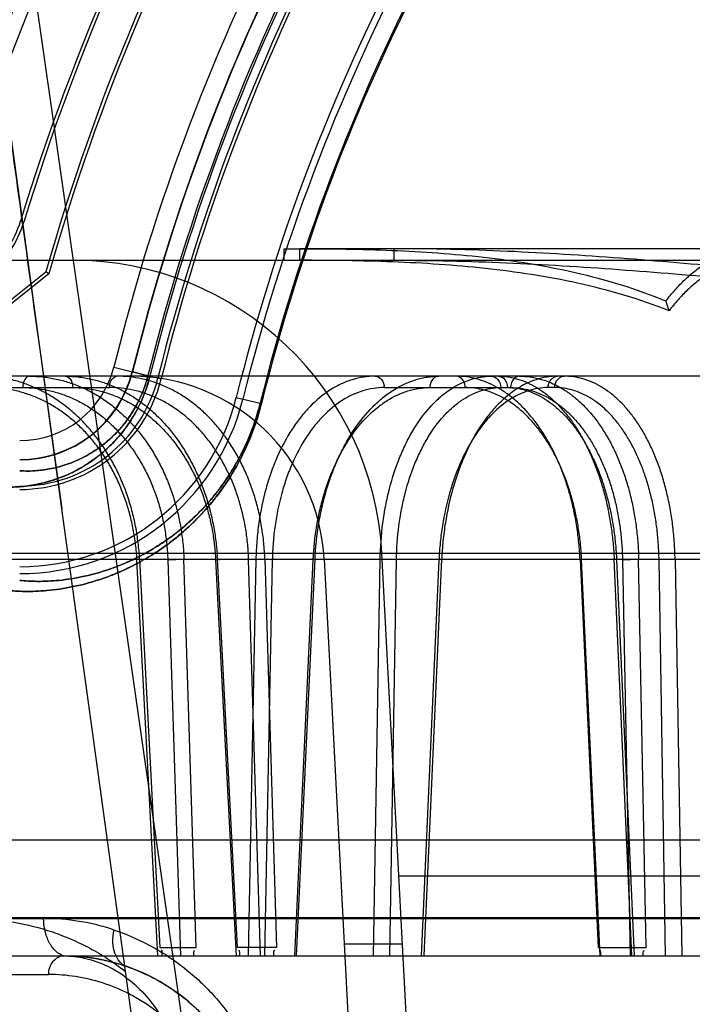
# Model space of a CAD drawing. Header units: millimetres. Extents: x 0 to 297, y 0 to 210.
# Tile 177 of 256: x 56.4066 to 56.4936, y 158.7252 to 158.8526. Entities that reach past the tile are written whole.
import ezdxf

# ---------------------------------------------------------------- set-up
doc = ezdxf.new("R2010")
doc.units = ezdxf.units.MM
doc.header["$LTSCALE"] = 16.335
doc.layers.get('0').update_dxf_attribs({"linetype": 'CONTINUOUS'})
for name, color, linetype in [('AXES_REF', 7, 'CONTINUOUS'), ('INTFCLR_1', 7, 'CONTINUOUS'), ('INTFCLR_144815', 7, 'CONTINUOUS'), ('INTFCLR_72935', 7, 'CONTINUOUS')]:
    doc.layers.add(name, color=color, linetype=linetype)

msp = doc.modelspace()

# ---------------------------------------------------------------- linework, layer by layer
at = {"color": 7, "linetype": 'Continuous'}
for radius in [4.8479140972, 4.8475, 4.8164570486]:
    msp.add_circle((57.445730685, 154.9564782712), radius, dxfattribs=at)
msp.add_arc((57.445730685, 154.9564782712), 4.8, 278.2771290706, 261.7228709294, dxfattribs=at)
at = {"layer": 'AXES_REF', "color": 9, "linetype": 'Continuous'}
msp.add_circle((57.445730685, 154.9564782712), 4.4222561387, dxfattribs=at)
at = {"layer": 'INTFCLR_1', "color": 9, "linetype": 'Continuous'}
for p, q in [((56.4071342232, 158.8264149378), (56.40671581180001, 158.8265425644)), ((56.418778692, 158.8076626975), (56.4234560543, 158.8065024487)), ((56.4244839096, 158.8062474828), (56.4249084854, 158.8061421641)), ((56.4346143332, 158.8037345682), (56.4378613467, 158.8029291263))]:
    msp.add_line(p, q, dxfattribs=at)
at = {"layer": 'INTFCLR_1', "color": 6, "linetype": 'Continuous'}
for centre, radius, start, end in [((56.68559089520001, 158.7414782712), 0.3024416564, 129.3396668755, 163.0369045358), ((56.68559089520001, 158.7414782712), 0.3015600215, 129.3995061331, 163.0369045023), ((56.68559089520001, 158.7414782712), 0.2915600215, 135.1915361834, 163.0369046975), ((56.68559089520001, 158.7414782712), 0.2911225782, 135.258904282, 163.0369045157), ((56.68559089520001, 158.7414782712), 0.2996810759, 137.2913519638, 169.1014109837), ((56.68559089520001, 158.7414782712), 0.2690202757, 138.8345507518, 166.0686236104), ((56.68559089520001, 158.7414782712), 0.2685828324, 138.8345507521, 166.0686233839), ((56.68559089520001, 158.7414782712), 0.2585828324, 138.8345507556, 166.0686238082), ((56.68559089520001, 158.7414782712), 0.2577011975, 138.8345507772, 166.0686236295), ((56.3939163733, 158.8304467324), 0.0133816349, 308.2901664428, 343.0369006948), ((56.3939163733, 158.8304467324), 0.0138190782, 308.2901633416, 343.0369046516), ((56.4066043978, 158.8106826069), 0.0184213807, 269.9999998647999, 346.0686237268), ((56.4066043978, 158.8106826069), 0.018858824, 269.9999994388, 346.06862695), ((56.4066043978, 158.8106826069), 0.028858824, 269.9999996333, 346.0686219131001), ((56.4066043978, 158.8106826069), 0.0297404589, 270.0000000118, 346.0686235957)]:
    msp.add_arc(centre, radius, start, end, dxfattribs=at)
at = {"layer": 'INTFCLR_1', "color": 9, "linetype": 'Continuous'}
for centre, radius, start, end in [((56.68559089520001, 158.7414782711), 0.302178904, 136.3898582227, 175.7650415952), ((56.68559089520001, 158.7414782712), 0.2748983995, 138.8345507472, 166.0686236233), ((56.68559089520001, 158.7414782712), 0.2723987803, 138.8345507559, 166.068623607), ((56.68559089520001, 158.7414782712), 0.2703464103, 138.8345507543, 166.0686236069), ((56.68559089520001, 158.7414782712), 0.2700792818, 138.834550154, 166.0686229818), ((56.68559089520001, 158.7414782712), 0.2554052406, 138.8345507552, 166.0686236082), ((56.68559089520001, 158.7414782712), 0.2552374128, 138.8345501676, 166.0686229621), ((56.4066043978, 158.8106826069), 0.0125432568, 270.0000000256, 346.068623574), ((56.4066043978, 158.8106826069), 0.0150428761, 269.9999999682, 346.0686236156)]:
    msp.add_arc(centre, radius, start, end, dxfattribs=at)
for points, knots in [([(56.4234560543, 158.8065024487), (56.4233364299, 158.8060202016), (56.423063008, 158.8050769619), (56.422554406, 158.8037251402), (56.421800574, 158.8020998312), (56.4205760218, 158.8000445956), (56.4189445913, 158.7980661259), (56.4172726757, 158.7965210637), (56.4155187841, 158.7951842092), (56.41269935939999, 158.7935457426), (56.40940962, 158.7924866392), (56.4063537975, 158.7921251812), (56.40495159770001, 158.7921184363), (56.4042790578, 158.7921521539)], [0, 0, 0, 0, 0.0575012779, 0.1135163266, 0.166991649, 0.2646772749, 0.3895690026, 0.4621734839, 0.5277539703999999, 0.6444450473, 0.8381308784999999, 0.9220700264, 1, 1, 1, 1]), ([(56.4231967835, 158.8065667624), (56.42309328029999, 158.806149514), (56.42274523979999, 158.8049500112), (56.4219771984, 158.8031182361), (56.4207003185, 158.8009830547), (56.4192851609, 158.7992750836), (56.4178352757, 158.7979437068), (56.4163155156, 158.7967938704), (56.4144643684, 158.7957297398), (56.4122950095, 158.7948893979), (56.410273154, 158.7944067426), (56.4083916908, 158.7941963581), (56.40718354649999, 158.7941994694), (56.4066043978, 158.7942328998)], [0, 0, 0, 0, 0.0575673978, 0.16708977, 0.2648739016, 0.3898410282, 0.4624776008, 0.5280767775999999, 0.6447336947, 0.747042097, 0.8385964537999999, 0.9223167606, 1, 1, 1, 1]), ([(56.4378613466, 158.8029291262), (56.43761359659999, 158.8019303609), (56.4370379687, 158.8000066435), (56.4359415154, 158.797289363), (56.4346929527, 158.7948398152), (56.4333491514, 158.7926650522), (56.4319674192, 158.7907670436), (56.43018567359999, 158.7886467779), (56.4283586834, 158.786841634), (56.4265172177, 158.7853130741), (56.4248156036, 158.7840456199), (56.4227522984, 158.7827305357), (56.4203423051, 158.7814838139), (56.417464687, 158.78028178), (56.4142025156, 158.7793129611), (56.4106819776, 158.7787409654), (56.4077241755, 158.7785917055), (56.40594041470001, 158.7786762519), (56.4051408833, 158.7787542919)], [0, 0, 0, 0, 0.06983020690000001, 0.1360165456, 0.1985856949, 0.2561722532, 0.3093207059, 0.3577512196, 0.4440024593, 0.4831205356, 0.5200948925, 0.5879287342, 0.6488908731, 0.7039975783, 0.7993757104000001, 0.8790225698, 0.9454860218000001, 1, 1, 1, 1]), ([(56.4376984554, 158.8029695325), (56.4374630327, 158.8020204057), (56.43691583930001, 158.8001923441), (56.4358732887, 158.7976104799), (56.43468591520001, 158.7952833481), (56.43340783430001, 158.7932175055), (56.43209370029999, 158.7914149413), (56.4303991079, 158.7894018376), (56.4286616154, 158.7876885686), (56.4269104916, 158.7862384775), (56.4252923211, 158.7850365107), (56.42333081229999, 158.7837902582), (56.42103965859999, 158.7826100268), (56.41830505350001, 158.7814737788), (56.4152054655, 158.7805607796), (56.41186225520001, 158.7800271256), (56.4090547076, 158.7798942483), (56.4073627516, 158.7799828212), (56.4066043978, 158.7800595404)], [0, 0, 0, 0, 0.0698671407, 0.1360883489, 0.1986819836, 0.2562926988, 0.3094735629, 0.3579124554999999, 0.4441892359, 0.4833221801, 0.5202930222, 0.5881501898, 0.6490914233, 0.7042036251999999, 0.7995434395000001, 0.8791525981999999, 0.9455413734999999, 1, 1, 1, 1])]:
    msp.add_open_spline(points, degree=3, knots=knots, dxfattribs=at)
at = {"layer": 'INTFCLR_144815', "color": 9, "linetype": 'Continuous'}
for p, q in [((56.37000897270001, 159.1257148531), (56.4606813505, 158.4917480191)), ((56.4428339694, 158.8214782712), (56.4428339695, 158.8229782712)), ((56.68559089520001, 158.8229782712), (56.44283397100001, 158.8229782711)), ((56.4550186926, 158.8214782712), (56.4550186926, 158.8229782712)), ((56.3455002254, 158.8214782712), (56.50440844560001, 158.8214782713)), ((56.9541921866, 158.8064782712), (56.3638389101, 158.8064782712)), ((56.3890012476, 158.8050044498), (56.418224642, 158.8050044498)), ((56.4537471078, 158.8050044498), (56.4700941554, 158.8050044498)), ((56.475813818, 158.8050044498), (56.4749417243, 158.8050044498)), ((56.457961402, 158.4564885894), (56.4120347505, 158.7892996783)), ((56.3085956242, 158.7835717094), (57.0161184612, 158.7835717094)), ((56.3417810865, 158.78278667), (56.9726338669, 158.7827866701)), ((56.42445845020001, 158.731478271), (56.4217691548, 158.7827343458)), ((56.4221126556, 158.7827866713), (56.4247452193, 158.7325690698)), ((56.4257598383, 158.7827343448), (56.4273973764, 158.7314782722)), ((56.4294464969, 158.7325690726), (56.4278397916, 158.7827866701)), ((56.4319427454, 158.7827343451), (56.434583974, 158.7314782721)), ((56.434762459, 158.7325690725), (56.4321771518, 158.7827866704)), ((56.4371549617, 158.7827866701), (56.4361556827, 158.7314782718)), ((56.4377305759, 158.7314782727), (56.4362154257, 158.7827343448)), ((56.4392763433, 158.7827343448), (56.4371549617, 158.7827866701)), ((56.4392763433, 158.7827343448), (56.4382753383, 158.7314782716)), ((56.4383089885, 158.7827866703), (56.4397959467, 158.7325690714)), ((56.4421675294, 158.7314782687), (56.444560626, 158.7827343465)), ((56.44240143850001, 158.731478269), (56.4447997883, 158.782786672)), ((56.44479978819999, 158.7827866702), (56.4442489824, 158.7827786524)), ((56.4523678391, 158.7314782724), (56.4532270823, 158.7827866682)), ((56.4553361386, 158.7827343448), (56.4532270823, 158.7827866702)), ((56.45447490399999, 158.7314782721), (56.4553361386, 158.7827343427)), ((56.4608288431, 158.7827343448), (56.458519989, 158.7314782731)), ((56.4611771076, 158.7827866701), (56.4588629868, 158.7314782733)), ((56.4605572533, 158.7827863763), (56.4611771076, 158.7827866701)), ((56.4790771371, 158.7827866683), (56.481404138, 158.7325690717)), ((56.4816606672, 158.731478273), (56.4792824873, 158.7827343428)), ((56.4857785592, 158.7314782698), (56.48348333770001, 158.7827866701)), ((56.483798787, 158.7827343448), (56.4860947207, 158.7314782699)), ((56.4845588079, 158.7827343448), (56.4855463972, 158.7314782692)), ((56.48761997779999, 158.7325690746), (56.486649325, 158.7827866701)), ((56.4901398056, 158.731478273), (56.4892914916, 158.7827343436)), ((56.4913676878, 158.7827866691), (56.49221999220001, 158.7314782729)), ((56.4556363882, 158.7418272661), (56.9155454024, 158.7418272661)), ((56.24914963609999, 158.7363037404), (56.509281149, 158.7363037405)), ((56.2641484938, 158.7364346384), (56.5153321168, 158.7364346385)), ((56.2691483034, 158.7314782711), (57.07816733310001, 158.7314782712)), ((56.3077380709, 158.7290655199), (56.410341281, 158.72906552))]:
    msp.add_line(p, q, dxfattribs=at)
at = {"layer": 'INTFCLR_144815', "color": 7, "linetype": 'Continuous'}
msp.add_line((56.4120347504, 158.7892996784), (56.3891726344, 158.957424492), dxfattribs=at)
at = {"layer": 'INTFCLR_144815', "color": 6, "linetype": 'Continuous'}
for p, q in [((56.4407562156, 158.8229782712), (56.4407562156, 158.8214782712)), ((56.4407562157, 158.8229782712), (56.44283397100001, 158.8229782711)), ((56.4905908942, 158.8149575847), (56.4901804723, 158.8162130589)), ((56.4705908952, 158.4564782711), (56.4534486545, 158.7835717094)), ((56.42237360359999, 158.7827797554), (56.4217691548, 158.7827343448)), ((56.4257598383, 158.7827343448), (56.4278397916, 158.7827866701)), ((56.4319427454, 158.7827343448), (56.4324780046, 158.7827829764)), ((56.4383089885, 158.7827866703), (56.4362154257, 158.7827343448)), ((56.44597950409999, 158.7827866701), (56.4630909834, 158.4562801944)), ((56.479077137, 158.7827866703), (56.47959081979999, 158.7827760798)), ((56.4840707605, 158.7827835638), (56.48348333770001, 158.7827866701)), ((56.4845588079, 158.7827343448), (56.486649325, 158.7827866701)), ((56.49136768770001, 158.7827866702), (56.4892914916, 158.7827343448)), ((56.4033217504, 158.7464782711), (56.9313292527, 158.7464782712)), ((56.4247451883, 158.7325690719), (56.4294464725, 158.7325690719)), ((56.4397959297, 158.7325690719), (56.434762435, 158.7325690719)), ((56.4560991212, 158.7329977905), (56.44858882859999, 158.7329977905)), ((56.4814041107, 158.7325690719), (56.48761995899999, 158.7325690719))]:
    msp.add_line(p, q, dxfattribs=at)
for centre, radius, start, end in [((56.41350347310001, 158.7814782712), 0.04, 3.000000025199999, 90.0000000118), ((56.4210137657, 158.7814782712), 0.025, 3.0000000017, 89.99999998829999)]:
    msp.add_arc(centre, radius, start, end, dxfattribs=at)
at = {"layer": 'INTFCLR_144815', "color": 9, "linetype": 'Continuous'}
for centre, radius, start, end in [((56.40969524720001, 158.7078269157), 0.0284944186, 71.35193858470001, 89.9948562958), ((56.4122780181, 158.7064782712), 0.025, 3.9999999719, 89.9999999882)]:
    msp.add_arc(centre, radius, start, end, dxfattribs=at)
at = {"layer": 'INTFCLR_144815', "color": 7, "linetype": 'Continuous'}
for points, knots in [([(56.37000897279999, 159.1257148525), (56.3696145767, 159.125722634), (56.3696568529, 159.1244037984), (56.3695482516, 159.1233782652), (56.3695766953, 159.1220114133), (56.3696154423, 159.1206181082), (56.369687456, 159.1191448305), (56.36978102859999, 159.1175609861), (56.3698975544, 159.1158549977), (56.3700201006, 159.1142394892), (56.3701399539, 159.1127574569), (56.3702479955, 159.1114767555), (56.3703698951, 159.1100842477), (56.370507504, 159.1085642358), (56.3706619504, 159.106911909), (56.3708354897, 159.1051074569), (56.37103275, 159.1031094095), (56.3712563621, 159.1009016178), (56.371505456, 159.0984991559), (56.371783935, 159.0958695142), (56.372107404, 159.0928764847), (56.3724659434, 159.0896244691), (56.37286508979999, 159.0860679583), (56.373312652, 159.0821444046), (56.37383367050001, 159.0776501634), (56.3744216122, 159.0726570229), (56.3750912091, 159.0670512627), (56.375850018, 159.0607852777), (56.3767277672, 159.0536322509), (56.37772508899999, 159.0456053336), (56.3788641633, 159.0365440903), (56.3801566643, 159.0263738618), (56.3815858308, 159.0152417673), (56.3831503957, 159.0031652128), (56.3848233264, 158.9903568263), (56.3866176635, 158.9767188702), (56.3885064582, 158.9624564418), (56.3904847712, 158.9476051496), (56.3925403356, 158.9322540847), (56.3946884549, 158.9162868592), (56.3969432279, 158.8995988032), (56.39928926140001, 158.882304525), (56.4016951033, 158.8646342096), (56.4041512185, 158.8466545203), (56.4066787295, 158.8282090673), (56.4093152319, 158.8090242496), (56.4111129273, 158.7959797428), (56.4120347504, 158.7892996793)], [0, 0, 0, 0, 0.0034886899, 0.0071800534, 0.0109842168, 0.015031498, 0.0196690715, 0.0239789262, 0.0290766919, 0.0347873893, 0.0383085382, 0.04222623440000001, 0.0461540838, 0.05067084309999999, 0.05572407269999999, 0.06083082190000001, 0.0667029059, 0.0734805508, 0.0804562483, 0.0880639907, 0.0968669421, 0.1070805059, 0.1169988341, 0.1285179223, 0.1420051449, 0.1570117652, 0.1729819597, 0.1919344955, 0.2128325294, 0.2367173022, 0.263469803, 0.2936002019, 0.327385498, 0.3627292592, 0.4012969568, 0.4416240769, 0.4843818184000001, 0.5285341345, 0.5741280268, 0.6213572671, 0.6710193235, 0.7230570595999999, 0.7757074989, 0.8287361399, 0.883544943, 0.9403621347, 1, 1, 1, 1]), ([(56.4122780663, 158.7314782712), (56.4138729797, 158.7314782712), (56.4162930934, 158.7312455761), (56.4190432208, 158.7305700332), (56.420617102, 158.7300576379), (56.4222005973, 158.7294524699), (56.42416264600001, 158.7285252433), (56.426452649, 158.7271297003), (56.4283223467, 158.7257011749), (56.4300864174, 158.7240499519), (56.4311635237, 158.7230193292), (56.4317692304, 158.7222759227)], [0, 0, 0, 0, 0.2151948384, 0.325426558, 0.3816421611, 0.4384201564, 0.5540782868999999, 0.6738510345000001, 0.7997002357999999, 0.8706165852, 1, 1, 1, 1])]:
    msp.add_open_spline(points, degree=3, knots=knots, dxfattribs=at)
at = {"layer": 'INTFCLR_144815', "color": 6, "linetype": 'Continuous'}
for points, knots in [([(56.4428339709, 158.8229782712), (56.4468036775, 158.8229734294), (56.4547501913, 158.8228697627), (56.4666626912, 158.822046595), (56.4786106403, 158.8201481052), (56.4863683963, 158.8177850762), (56.4901804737, 158.8162130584)], [0, 0, 0, 0, 0.2476832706, 0.4951751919, 0.7442422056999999, 1, 1, 1, 1]), ([(56.5134077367, 158.8190931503), (56.5085610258, 158.8195708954), (56.49886200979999, 158.8205294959), (56.4842912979, 158.8217998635), (56.4696743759, 158.8227265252), (56.45990860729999, 158.8229781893), (56.4550186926, 158.8229782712)], [0, 0, 0, 0, 0.2495910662, 0.4994364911, 0.7495091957, 1, 1, 1, 1]), ([(56.4901804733, 158.8162130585), (56.4905633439, 158.816713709), (56.4913428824, 158.8176637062), (56.4925898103, 158.8189590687), (56.4938777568, 158.8200827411), (56.4952014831, 158.821031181), (56.49655622, 158.8217992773), (56.497492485, 158.822194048), (56.4979617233, 158.822358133)], [0, 0, 0, 0, 0.1881234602, 0.3664007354, 0.5360715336, 0.6975879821, 0.8516252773, 1, 1, 1, 1]), ([(56.49059089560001, 158.8149575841), (56.48673638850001, 158.8164746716), (56.4789013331, 158.8187542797), (56.4668582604, 158.8205802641), (56.4548472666, 158.8213735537), (56.4468357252, 158.8214736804), (56.4428339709, 158.8214782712)], [0, 0, 0, 0, 0.2551578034, 0.5043551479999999, 0.7521427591, 1, 1, 1, 1]), ([(56.4550186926, 158.8214782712), (56.45986945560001, 158.8214780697), (56.46956534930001, 158.8212351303), (56.48409073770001, 158.8203415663), (56.4985951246, 158.8191170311), (56.5082583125, 158.8181936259), (56.5130908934, 158.8177335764)], [0, 0, 0, 0, 0.2498861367, 0.499769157, 0.7498206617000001, 1, 1, 1, 1]), ([(56.49809089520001, 158.8208805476), (56.497638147, 158.820722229), (56.496735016, 158.8203413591), (56.4954285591, 158.8196003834), (56.4941525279, 158.8186857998), (56.492911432, 158.8176026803), (56.4917103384, 158.8163546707), (56.4909595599, 158.8154396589), (56.49059089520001, 158.8149575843)], [0, 0, 0, 0, 0.1485290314, 0.3026555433, 0.4642103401, 0.6338679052, 0.8120636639, 1, 1, 1, 1]), ([(56.4221126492, 158.7827866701), (56.42207595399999, 158.7834945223), (56.4219535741, 158.7849113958), (56.4216228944, 158.7870191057), (56.4211449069, 158.7890961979), (56.4205257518, 158.7911119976), (56.4197746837, 158.793044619), (56.4189002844, 158.7948816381), (56.4179048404, 158.7966215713), (56.4167941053, 158.79825352), (56.415579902, 158.799760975), (56.4142744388, 158.8011321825), (56.4128853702, 158.8023616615), (56.4114171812, 158.803445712), (56.4098827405, 158.8043741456), (56.4082973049, 158.8051388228), (56.4066793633, 158.8057341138), (56.4050353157, 158.8061609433), (56.4033656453, 158.8064200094), (56.40224050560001, 158.8064782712), (56.4016758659, 158.8064782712)], [0, 0, 0, 0, 0.0617823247, 0.1238447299, 0.1858195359, 0.247403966, 0.3074912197, 0.3663888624, 0.4245774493, 0.4820469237, 0.5382776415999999, 0.5931090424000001, 0.6468783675, 0.699766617, 0.7519718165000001, 0.8029757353, 0.8529596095, 0.9020028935, 0.950783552, 1, 1, 1, 1]), ([(56.4078866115, 158.8064782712), (56.4084594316, 158.8064782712), (56.4096122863, 158.8064175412), (56.4113312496, 158.8061431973), (56.4130314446, 158.8056845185), (56.4146870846, 158.805047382), (56.4162801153, 158.8042417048), (56.41780119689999, 158.8032768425), (56.4192472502, 158.8021567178), (56.42061032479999, 158.8008874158), (56.4218758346, 158.799483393), (56.4230352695, 158.7979569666), (56.4240830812, 158.7963185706), (56.4250155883, 158.7945746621), (56.425823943, 158.7927416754), (56.4265012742, 158.7908386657), (56.4270433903, 158.7888863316), (56.4274513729, 158.7868919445), (56.42772580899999, 158.7848558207), (56.4278171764, 158.7834807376), (56.4278397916, 158.7827866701)], [0, 0, 0, 0, 0.0502737, 0.1011002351, 0.1525041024, 0.2045410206, 0.2565222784, 0.3089261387, 0.3623936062, 0.4168290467, 0.4721774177, 0.5280823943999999, 0.5848720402, 0.6426851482, 0.7014740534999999, 0.7605299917, 0.8198131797, 0.8791592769, 0.9390526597, 1, 1, 1, 1]), ([(56.4125188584, 158.8064782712), (56.4130705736, 158.8064782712), (56.4141826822, 158.8064172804), (56.4158422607, 158.8061425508), (56.4174871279, 158.8056834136), (56.4190922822, 158.8050457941), (56.4206403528, 158.8042398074), (56.4221223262, 158.8032747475), (56.423535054, 158.8021545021), (56.4248707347, 158.8008851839), (56.4261151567, 158.7994812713), (56.42726008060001, 158.7979551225), (56.4282998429, 158.7963170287), (56.4292306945, 158.7945734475), (56.4300438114, 158.7927408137), (56.4307324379, 158.7908382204), (56.4312921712, 158.7888863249), (56.4317235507, 158.7868923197), (56.4320271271, 158.7848565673), (56.4321418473, 158.7834810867), (56.4321771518, 158.7827866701)], [0, 0, 0, 0, 0.0489165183, 0.09851922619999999, 0.1488646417, 0.2000363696, 0.2513763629, 0.3033548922, 0.3566009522, 0.4110109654, 0.4665169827, 0.5227420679, 0.579989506, 0.6383742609, 0.6978243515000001, 0.7575985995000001, 0.8176298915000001, 0.8777250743, 0.938351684, 1, 1, 1, 1]), ([(56.4383089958, 158.7827866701), (56.4382876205, 158.7834939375), (56.4381978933, 158.7849093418), (56.4379218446, 158.787016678), (56.4375041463, 158.7890934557), (56.43695007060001, 158.7911091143), (56.436267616, 158.7930416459), (56.4354649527, 158.7948785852), (56.4345443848, 158.7966185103), (56.4335111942, 158.798250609), (56.4323762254, 158.7997583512), (56.4311508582, 158.8011298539), (56.429842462, 158.8023597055), (56.4284552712, 158.8034442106), (56.42700131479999, 158.8043731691), (56.4254949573, 158.8051382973), (56.4239539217, 158.8057339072), (56.42238451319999, 158.8061609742), (56.42078724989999, 158.8064201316), (56.4197095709, 158.8064782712), (56.4191684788, 158.8064782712)], [0, 0, 0, 0, 0.0631976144, 0.1265589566, 0.1896844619, 0.2522453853, 0.3131073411, 0.3725758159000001, 0.4311278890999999, 0.4887472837, 0.5449165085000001, 0.599488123, 0.6528112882, 0.7050835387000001, 0.7565270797, 0.8066698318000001, 0.8557317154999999, 0.9038293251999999, 0.9516729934, 1, 1, 1, 1]), ([(56.4790771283, 158.7827866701), (56.47904489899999, 158.7834939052), (56.478942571, 158.7849080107), (56.4786747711, 158.7870135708), (56.478292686, 158.789088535), (56.4778012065, 158.79110248), (56.477207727, 158.7930335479), (56.4765189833, 158.7948692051), (56.47573737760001, 158.7966065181), (56.47486653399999, 158.798237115), (56.4739156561, 158.7997442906), (56.4728932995, 158.8011170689), (56.471806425, 158.8023483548), (56.4706586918, 158.8034341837), (56.4694595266, 158.8043648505), (56.4682210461, 158.805131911), (56.4669570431, 158.805729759), (56.4656725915, 158.8061588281), (56.4643683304, 158.8064194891), (56.4634880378, 158.8064782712), (56.4630480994, 158.8064782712)], [0, 0, 0, 0, 0.0680187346, 0.1361392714, 0.2038252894, 0.2706156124, 0.3351967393, 0.397803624, 0.4588624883, 0.5180930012, 0.5752619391, 0.6299159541, 0.6823660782, 0.7328580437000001, 0.7814916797, 0.8279517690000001, 0.8725425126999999, 0.9155298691, 0.9577325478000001, 1, 1, 1, 1]), ([(56.4684788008, 158.8064782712), (56.46889701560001, 158.8064782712), (56.4697443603, 158.806416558), (56.4710060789, 158.8061395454), (56.472255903, 158.8056775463), (56.4734748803, 158.8050372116), (56.4746505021, 158.8042290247), (56.4757765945, 158.8032620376), (56.47685061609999, 158.8021404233), (56.4778667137, 158.8008704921), (56.4788143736, 158.7994665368), (56.4796875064, 158.797940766), (56.48048182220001, 158.7963032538), (56.48119443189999, 158.794560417), (56.4818184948, 158.7927288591), (56.48234888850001, 158.7908277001), (56.4827821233, 158.7888779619), (56.4831185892, 158.7868866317), (56.4833588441, 158.7848533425), (56.48345286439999, 158.7834806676), (56.48348333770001, 158.7827866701)], [0, 0, 0, 0, 0.0411067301, 0.0831661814, 0.1265690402, 0.1716805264, 0.2181575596, 0.2664977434, 0.3173216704, 0.3705744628, 0.4261667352, 0.4836460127, 0.5432196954, 0.604927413, 0.6686008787, 0.7333013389, 0.7988331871, 0.864827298, 0.9317205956, 1, 1, 1, 1]), ([(56.4712596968, 158.8064782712), (56.4717053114, 158.8064782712), (56.4726055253, 158.8064170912), (56.4739448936, 158.8061409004), (56.4752677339, 158.805679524), (56.4765533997, 158.8050395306), (56.477788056, 158.8042313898), (56.47896515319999, 158.803264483), (56.4800825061, 158.8021429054), (56.4811341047, 158.8008729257), (56.4821088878, 158.7994689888), (56.4830005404, 158.7979431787), (56.48380500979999, 158.7963056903), (56.4845194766, 158.794562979), (56.48513712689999, 158.7927315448), (56.4856527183, 158.7908303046), (56.4860631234, 158.7888797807), (56.4863693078, 158.7868871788), (56.4865716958, 158.7848527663), (56.4866353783, 158.7834801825), (56.4866493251, 158.7827866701)], [0, 0, 0, 0, 0.0431874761, 0.08713207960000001, 0.1321593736, 0.1785828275, 0.2259719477, 0.2748702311, 0.3259539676, 0.3791729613, 0.4344645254, 0.4914176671, 0.5502883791, 0.6111389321, 0.6738277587, 0.7374862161, 0.8019459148, 0.8669041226, 0.9327735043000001, 1, 1, 1, 1]), ([(56.4913676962, 158.7827866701), (56.49135540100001, 158.7834931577), (56.4912954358, 158.7849057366), (56.4910986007, 158.7870111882), (56.49079467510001, 158.7890866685), (56.4903875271, 158.7911010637), (56.48988311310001, 158.7930318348), (56.4892879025, 158.7948660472), (56.4886041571, 158.7966017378), (56.4878348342, 158.7982311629), (56.48698766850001, 158.7997379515), (56.4860701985, 158.8011107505), (56.4850890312, 158.8023423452), (56.4840475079, 158.8034287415), (56.482953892, 158.8043603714), (56.4818188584, 158.8051286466), (56.4806547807, 158.8057278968), (56.4794666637, 158.8061582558), (56.4782556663, 158.8064195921), (56.47743645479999, 158.8064782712), (56.4770271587, 158.8064782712)], [0, 0, 0, 0, 0.0700699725, 0.1401357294, 0.2096107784, 0.2779828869, 0.3438305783, 0.4073959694, 0.4690980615, 0.5287008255, 0.5859448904, 0.6403606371, 0.6922650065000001, 0.7418979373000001, 0.7893762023, 0.8344645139, 0.8775150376, 0.9188803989, 0.9594118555, 1, 1, 1, 1])]:
    msp.add_open_spline(points, degree=3, knots=knots, dxfattribs=at)
at = {"layer": 'INTFCLR_144815', "color": 9, "linetype": 'Continuous'}
for points, knots in [([(56.4078866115, 158.8064782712), (56.4076410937, 158.8064782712), (56.40709898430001, 158.8059894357), (56.4070088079, 158.8053689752), (56.4070050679, 158.8050044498)], [0, 0, 0, 0, 0.4024470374, 1, 1, 1, 1]), ([(56.4125188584, 158.8064782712), (56.41277635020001, 158.8064782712), (56.4133495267, 158.8060121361), (56.4134586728, 158.805370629), (56.4134626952, 158.8050044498)], [0, 0, 0, 0, 0.4128501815, 1, 1, 1, 1]), ([(56.418224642, 158.8050044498), (56.4182278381, 158.8052954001), (56.4183100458, 158.8059012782), (56.418840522, 158.8064782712), (56.4191684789, 158.8064782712)], [0, 0, 0, 0, 0.4701183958, 1, 1, 1, 1]), ([(56.45258156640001, 158.8064782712), (56.45158298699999, 158.8064782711), (56.45005863, 158.8062420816), (56.44839659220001, 158.8055967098), (56.44745853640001, 158.8051192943), (56.4460249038, 158.8042662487), (56.4444686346, 158.8029590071), (56.4431164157, 158.8014090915), (56.4423661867, 158.8004135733), (56.4412473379, 158.798775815), (56.4402965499, 158.7969781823), (56.4395028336, 158.7950749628), (56.4389939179, 158.7937154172), (56.4382099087, 158.7912195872), (56.4376742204, 158.7886208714), (56.43738231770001, 158.7863358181), (56.4372307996, 158.7847647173), (56.4371710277, 158.7835790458), (56.4371549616, 158.7827866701)], [0, 0, 0, 0, 0.0967659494, 0.1466539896, 0.1724019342, 0.1986761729, 0.308236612, 0.3671749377, 0.3978274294, 0.4289742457, 0.5593456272, 0.5937296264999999, 0.6288132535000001, 0.6999763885, 0.8470702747, 0.8850494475, 0.9232001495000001, 1, 1, 1, 1]), ([(56.4447997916, 158.782786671), (56.4448717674, 158.784354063), (56.44511725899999, 158.7866882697), (56.4456502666, 158.7893594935), (56.44602172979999, 158.7908472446), (56.44662865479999, 158.7929798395), (56.4475187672, 158.7953603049), (56.4486480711, 158.7975844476), (56.4493410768, 158.7987663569), (56.4503827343, 158.8003845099), (56.4515688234, 158.8018650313), (56.4529004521, 158.8031397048), (56.4537754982, 158.8038907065), (56.4553237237, 158.8050099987), (56.4570388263, 158.8058260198), (56.4585502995, 158.8062306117), (56.45954440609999, 158.8064203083), (56.4603008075, 158.8064782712), (56.4608023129, 158.8064782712)], [0, 0, 0, 0, 0.150927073, 0.2250456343, 0.2618864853, 0.2983944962, 0.4383280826, 0.5053588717, 0.53813187, 0.5700682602, 0.6904940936, 0.7191856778, 0.7473372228, 0.8013450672, 0.9027166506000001, 0.927389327, 0.9517599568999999, 1, 1, 1, 1]), ([(56.45258156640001, 158.8064782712), (56.45288935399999, 158.8064782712), (56.4535579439, 158.8060759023), (56.4537421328, 158.8053711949), (56.4537471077, 158.8050044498)], [0, 0, 0, 0, 0.4562747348, 1, 1, 1, 1]), ([(56.4532270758, 158.7827866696), (56.4532546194, 158.7843509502), (56.4534243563, 158.7866813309), (56.4538561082, 158.789357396), (56.45416632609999, 158.7908461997), (56.4546788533, 158.7929725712), (56.4554485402, 158.79534956), (56.4564524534, 158.7975814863), (56.45707204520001, 158.7987650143), (56.4580017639, 158.8003757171), (56.4590724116, 158.8018569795), (56.46029297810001, 158.8031385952), (56.4610915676, 158.8038884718), (56.4625069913, 158.8050038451), (56.4647223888, 158.8061520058), (56.4666651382, 158.8064782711), (56.4676067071, 158.8064782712)], [0, 0, 0, 0, 0.1551522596, 0.2310564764, 0.2686978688, 0.3059351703, 0.4479695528, 0.5155333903, 0.5484332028, 0.5803995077, 0.6999927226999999, 0.7282408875, 0.7558582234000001, 0.8085654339, 0.9066255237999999, 1, 1, 1, 1]), ([(56.4608023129, 158.8064782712), (56.4604945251, 158.8064782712), (56.4598259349, 158.8060759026), (56.4596417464, 158.8053711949), (56.45963677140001, 158.8050044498)], [0, 0, 0, 0, 0.4562748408, 1, 1, 1, 1]), ([(56.476155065, 158.8064782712), (56.4752190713, 158.8064782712), (56.4737835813, 158.806237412), (56.4722285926, 158.8055947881), (56.4713443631, 158.8051183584), (56.46997726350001, 158.8042590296), (56.4684946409, 158.8029479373), (56.4672030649, 158.8014065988), (56.46647988, 158.800412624), (56.46539245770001, 158.7987698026), (56.4644629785, 158.79697364), (56.4636767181, 158.7950745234), (56.4631676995, 158.7937145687), (56.46237307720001, 158.7912177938), (56.4618088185, 158.7886210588), (56.461478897, 158.7863360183), (56.4612978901, 158.7847653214), (56.4612121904, 158.7835795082), (56.4611771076, 158.7827866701)], [0, 0, 0, 0, 0.0921205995, 0.1402279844, 0.1652391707, 0.1908878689, 0.29907158, 0.3579245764, 0.3886717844, 0.4199967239, 0.5517927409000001, 0.5866770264, 0.6223092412, 0.6946708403, 0.8444081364, 0.8830678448, 0.9218924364, 1, 1, 1, 1]), ([(56.4642136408, 158.8050044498), (56.4642096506, 158.8052986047), (56.464074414, 158.8059747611), (56.4634244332, 158.8064782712), (56.4630480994, 158.8064782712)], [0, 0, 0, 0, 0.4387398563, 1, 1, 1, 1]), ([(56.4676067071, 158.8064782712), (56.4679244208, 158.8064782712), (56.4686119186, 158.8060901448), (56.4688148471, 158.8053727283), (56.46882004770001, 158.8050044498)], [0, 0, 0, 0, 0.4631199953, 1, 1, 1, 1]), ([(56.4684788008, 158.8064782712), (56.468727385, 158.8064782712), (56.4694202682, 158.8061885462), (56.4696859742, 158.8054411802), (56.4696921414, 158.8050044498)], [0, 0, 0, 0, 0.3627070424, 1, 1, 1, 1]), ([(56.4712596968, 158.8064782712), (56.4710195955, 158.8064782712), (56.4703416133, 158.8061762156), (56.4701000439, 158.8054385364), (56.4700941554, 158.8050044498)], [0, 0, 0, 0, 0.3561129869, 1, 1, 1, 1]), ([(56.4749417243, 158.8050044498), (56.4749443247, 158.805188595), (56.47502903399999, 158.8058488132), (56.4756694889, 158.8064782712), (56.476155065, 158.8064782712)], [0, 0, 0, 0, 0.2749777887, 1, 1, 1, 1]), ([(56.475813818, 158.8050044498), (56.4758179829, 158.8052993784), (56.47596666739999, 158.8059897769), (56.4766399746, 158.8064782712), (56.4770271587, 158.8064782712)], [0, 0, 0, 0, 0.4323997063, 1, 1, 1, 1]), ([(56.4217691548, 158.7827343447), (56.4217345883, 158.7833932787), (56.4216208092, 158.7847074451), (56.4213161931, 158.786657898), (56.4208795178, 158.7885726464), (56.4203147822, 158.7904375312), (56.419625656, 158.7922386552), (56.41881692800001, 158.7939631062), (56.417894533, 158.7955992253), (56.4168644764, 158.7971355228), (56.4157344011, 158.7985613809), (56.4145117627, 158.7998659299), (56.41320591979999, 158.8010403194), (56.41182546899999, 158.8020758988), (56.4103800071, 158.8029656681), (56.4088794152, 158.8037026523), (56.4073351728, 158.8042813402), (56.4057592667, 158.8046979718), (56.4041632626, 158.804948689), (56.403091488, 158.8050044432), (56.4025574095, 158.8050044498)], [0, 0, 0, 0, 0.0611914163, 0.1222153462, 0.1829330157, 0.2431697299, 0.3027654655, 0.3616159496, 0.4196421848, 0.4767773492, 0.5329717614, 0.5881802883, 0.6423889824, 0.6956352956, 0.7479993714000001, 0.7995680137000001, 0.850430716, 0.900683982, 0.9504712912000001, 1, 1, 1, 1]), ([(56.4070050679, 158.8050044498), (56.4075392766, 158.805004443), (56.4086102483, 158.804948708), (56.4102031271, 158.8046975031), (56.41177187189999, 158.8042801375), (56.4133046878, 158.8037007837), (56.4147900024, 158.8029633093), (56.416217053, 158.8020731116), (56.417576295, 158.8010369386), (56.4188581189, 158.7998618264), (56.420053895, 158.7985565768), (56.4211544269, 158.7971301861), (56.42215259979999, 158.7955935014), (56.4230411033, 158.7939569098), (56.42381419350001, 158.7922317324), (56.42446596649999, 158.7904299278), (56.4249918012, 158.788565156), (56.4253883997, 158.7866517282), (56.4256523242, 158.7847034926), (56.42573883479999, 158.7833919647), (56.4257598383, 158.7827343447)], [0, 0, 0, 0, 0.0498726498, 0.09990516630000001, 0.1502864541, 0.2011534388, 0.25263064, 0.3048543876, 0.3579391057, 0.4119677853, 0.4669861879, 0.5229973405, 0.5799694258, 0.6378754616, 0.6966772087, 0.7562949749, 0.8165953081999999, 0.8774051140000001, 0.9385746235, 1, 1, 1, 1]), ([(56.4134626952, 158.8050044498), (56.4139764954, 158.805004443), (56.4150082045, 158.8049484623), (56.4165440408, 158.8046968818), (56.41805995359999, 158.8042790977), (56.4195445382, 158.8036993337), (56.4209865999, 158.802961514), (56.4223757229, 158.8020710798), (56.4237026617, 158.8010347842), (56.4249580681, 158.7998596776), (56.42613352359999, 158.7985545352), (56.4272200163, 158.7971283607), (56.428210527, 158.7955919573), (56.4290978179, 158.7939557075), (56.42987614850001, 158.7922309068), (56.4305395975, 158.7904295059), (56.4310834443, 158.7885651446), (56.4315042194, 158.7866521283), (56.4317983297, 158.7847042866), (56.43190884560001, 158.7833923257), (56.4319427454, 158.7827343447)], [0, 0, 0, 0, 0.0484674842, 0.09724098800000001, 0.1465391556, 0.1965208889, 0.2473248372, 0.2990923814, 0.351934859, 0.4059259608, 0.4610962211, 0.5174293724, 0.5748699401, 0.6333655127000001, 0.6928507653, 0.7532178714, 0.8143042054, 0.8759073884, 0.9378494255, 1, 1, 1, 1]), ([(56.4362154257, 158.7827343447), (56.4361959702, 158.7833927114), (56.4361142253, 158.7847054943), (56.4358624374, 158.7866556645), (56.43548307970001, 158.788570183), (56.4349796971, 158.7904348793), (56.4343555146, 158.7922358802), (56.4336148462, 158.7939602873), (56.4327631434, 158.7955964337), (56.4318059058, 158.7971328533), (56.4307502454, 158.7985589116), (56.4296030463, 158.7998637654), (56.428373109, 158.8010385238), (56.4270684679, 158.8020745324), (56.4256981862, 158.8029647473), (56.4242715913, 158.8037021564), (56.4227996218, 158.8042811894), (56.42129374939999, 158.8046980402), (56.41976507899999, 158.8049488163), (56.4187371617, 158.8050044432), (56.418224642, 158.8050044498)], [0, 0, 0, 0, 0.0625751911, 0.1248556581, 0.1866808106, 0.2478568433, 0.308207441, 0.3676164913, 0.4259976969, 0.4832810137, 0.5394189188, 0.5943734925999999, 0.6481451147, 0.7007911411, 0.7524180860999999, 0.8031453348, 0.8531013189, 0.9024260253, 0.9513082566, 1, 1, 1, 1]), ([(56.4537471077, 158.8050044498), (56.4528094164, 158.8050044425), (56.4513779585, 158.8047825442), (56.4498176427, 158.804175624), (56.4489370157, 158.8037269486), (56.4475911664, 158.8029250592), (56.4461304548, 158.8016962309), (56.44486180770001, 158.8002393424), (56.44415799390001, 158.7993035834), (56.44310829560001, 158.7977640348), (56.4422168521, 158.7960741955), (56.4414728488, 158.7942853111), (56.4409957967, 158.7930073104), (56.44026099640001, 158.7906611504), (56.4397599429, 158.7882183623), (56.4394873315, 158.7860705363), (56.4393461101, 158.784593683), (56.43929090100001, 158.7834791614), (56.4392763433, 158.7827343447)], [0, 0, 0, 0, 0.0967190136, 0.1465806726, 0.1723146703, 0.1985760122, 0.3080971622, 0.3670217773, 0.3976693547, 0.4288123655, 0.5591857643, 0.5935747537, 0.6286656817, 0.6998490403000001, 0.8469959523, 0.8849916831, 0.9231605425, 1, 1, 1, 1]), ([(56.444560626, 158.7827343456), (56.44462944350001, 158.7842077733), (56.4448620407, 158.7864020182), (56.4453656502, 158.7889128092), (56.44571620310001, 158.7903112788), (56.4462888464, 158.7923160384), (56.4471279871, 158.7945538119), (56.4481923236, 158.7966442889), (56.4488453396, 158.7977552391), (56.4498267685, 158.7992765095), (56.4509441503, 158.8006680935), (56.45219811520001, 158.801866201), (56.45302200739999, 158.8025721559), (56.4544808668, 158.8036243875), (56.4567364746, 158.8046990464), (56.4586878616, 158.8050044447), (56.45963677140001, 158.8050044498)], [0, 0, 0, 0, 0.1508896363, 0.2249961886, 0.2618337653, 0.2983397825, 0.4382783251, 0.5053224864, 0.5381050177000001, 0.5700526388, 0.6905383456, 0.719247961, 0.747418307, 0.8014655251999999, 0.9029305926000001, 1, 1, 1, 1]), ([(56.4553361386, 158.7827343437), (56.4553608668, 158.7842046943), (56.4555184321, 158.7863951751), (56.4559220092, 158.788910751), (56.4562121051, 158.7903102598), (56.4566917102, 158.7923089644), (56.4574128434, 158.7945431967), (56.45835378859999, 158.7966413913), (56.4589346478, 158.7977539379), (56.4598062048, 158.7992679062), (56.4608103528, 158.8006603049), (56.4619555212, 158.8018651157), (56.4627048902, 158.8025699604), (56.4640320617, 158.8036184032), (56.4657234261, 158.8044931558), (56.4674913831, 158.8049318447), (56.4683799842, 158.8050044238), (56.46882004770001, 158.8050044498)], [0, 0, 0, 0, 0.1551893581, 0.2311039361, 0.2687492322, 0.3059890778, 0.4480201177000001, 0.5155700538, 0.5484606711, 0.5804168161, 0.6999516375, 0.7281817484, 0.7557804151, 0.8084474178, 0.9064139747, 0.953559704, 1, 1, 1, 1]), ([(56.4749417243, 158.8050044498), (56.4740607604, 158.8050043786), (56.4727096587, 158.8047780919), (56.4712458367, 158.8041738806), (56.4704132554, 158.8037261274), (56.46912619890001, 158.8029184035), (56.467730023, 158.8016860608), (56.4665132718, 158.8002371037), (56.4658319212, 158.7993027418), (56.4648073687, 158.7977586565), (56.4639312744, 158.7960702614), (56.4631898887, 158.7942849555), (56.4627099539, 158.7930066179), (56.4619606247, 158.7906597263), (56.4614276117, 158.7882187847), (56.4611153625, 158.7860707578), (56.4609439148, 158.7845943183), (56.4608624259, 158.7834796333), (56.4608288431, 158.7827343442)], [0, 0, 0, 0, 0.0921810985, 0.1403217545, 0.1653483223, 0.191011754, 0.2992387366, 0.3581068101, 0.388858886, 0.420186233, 0.5519763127, 0.5868539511, 0.6224772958, 0.6948163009, 0.8444916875, 0.8831320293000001, 0.9219363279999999, 1, 1, 1, 1]), ([(56.4792824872, 158.7827343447), (56.4792519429, 158.7833927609), (56.4791563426, 158.7847045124), (56.4789089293, 158.7866532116), (56.47855917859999, 158.7885662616), (56.47811029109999, 158.7904295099), (56.4775651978, 158.7922291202), (56.47692767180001, 158.7939522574), (56.4762024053, 158.7955872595), (56.4753940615, 158.7971227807), (56.4745086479, 158.7985481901), (56.47355181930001, 158.7998528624), (56.47253087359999, 158.8010278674), (56.4714522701, 158.8020647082), (56.4703233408, 158.8029562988), (56.469151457, 158.8036956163), (56.4679454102, 158.8042768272), (56.4667145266, 158.8046957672), (56.4654679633, 158.8049481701), (56.46462961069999, 158.8050044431), (56.4642136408, 158.8050044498)], [0, 0, 0, 0, 0.0673777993, 0.1343722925, 0.2007081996, 0.2660758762, 0.3301850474, 0.3928123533, 0.4537711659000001, 0.5128970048, 0.5700590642, 0.6251471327, 0.6781122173, 0.7289825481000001, 0.7778651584, 0.8249141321, 0.8703389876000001, 0.9144084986, 0.9574782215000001, 1, 1, 1, 1]), ([(56.4696921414, 158.8050044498), (56.47008186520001, 158.8050043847), (56.4708675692, 158.8049480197), (56.47203435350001, 158.8046939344), (56.4731853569, 158.8042740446), (56.4743128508, 158.8036916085), (56.4754082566, 158.802951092), (56.47646370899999, 158.8020585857), (56.4774722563, 158.8010210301), (56.4784269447, 158.7998455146), (56.4793218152, 158.798540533), (56.4801501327, 158.7971150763), (56.4809067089, 158.7955796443), (56.4815859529, 158.7939446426), (56.48218349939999, 158.7922212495), (56.4826947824, 158.790421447), (56.4831161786, 158.7885587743), (56.4834449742, 158.7866474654), (56.4836783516, 158.7847013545), (56.4837693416, 158.7833918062), (56.483798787, 158.7827343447)], [0, 0, 0, 0, 0.0407567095, 0.0820465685, 0.1244954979, 0.1685146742, 0.2144319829, 0.2624799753, 0.3128139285, 0.3655338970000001, 0.4206588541, 0.4781254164, 0.5377999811, 0.5995366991, 0.6631611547, 0.7284477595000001, 0.7951036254, 0.8627857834, 0.9311747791, 1, 1, 1, 1]), ([(56.4700941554, 158.8050044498), (56.4705099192, 158.805004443), (56.4713464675, 158.8049483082), (56.4725879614, 158.8046954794), (56.47380881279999, 158.8042757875), (56.4749996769, 158.8036938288), (56.476151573, 158.8029539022), (56.4772563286, 158.8020617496), (56.4783068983, 158.801024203), (56.4792960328, 158.7998484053), (56.4802173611, 158.7985430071), (56.4810638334, 158.7971170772), (56.48183019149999, 158.7955811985), (56.4825108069, 158.7939457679), (56.4831013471, 158.7922219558), (56.4835972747, 158.7904217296), (56.4839950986, 158.7885586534), (56.48429233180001, 158.7866469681), (56.4844863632, 158.7847005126), (56.4845461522, 158.7833914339), (56.4845588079, 158.7827343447)], [0, 0, 0, 0, 0.0428598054, 0.0861260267, 0.1302454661, 0.1755806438, 0.2224378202, 0.2710811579, 0.3217017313, 0.3744176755, 0.4292702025, 0.4862292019, 0.5451979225, 0.6060681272, 0.668703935, 0.7329159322, 0.7984459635, 0.8649858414, 0.932250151, 1, 1, 1, 1]), ([(56.4892914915, 158.7827343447), (56.4892806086, 158.7833921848), (56.4892265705, 158.7847025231), (56.4890478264, 158.786650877), (56.4887725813, 158.7885635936), (56.4884034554, 158.7904264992), (56.4879428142, 158.7922258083), (56.487393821, 158.7939487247), (56.48676055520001, 158.7955835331), (56.4860470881, 158.797118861), (56.4852587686, 158.798544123), (56.48440046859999, 158.799848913), (56.48347864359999, 158.8010242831), (56.4824990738, 158.8020615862), (56.4814686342, 158.8029536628), (56.4803940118, 158.803693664), (56.4792828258, 158.8042756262), (56.478143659, 158.8046949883), (56.4769843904, 158.8049484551), (56.47620239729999, 158.8050044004), (56.475813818, 158.8050044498)], [0, 0, 0, 0, 0.0693988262, 0.1382651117, 0.2062916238, 0.2731385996, 0.3384897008, 0.4021006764, 0.4637639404, 0.5232925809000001, 0.5805438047, 0.6354114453, 0.6878556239, 0.7379044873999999, 0.7856731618, 0.8313543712, 0.8752258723, 0.9176396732, 0.9590124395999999, 1, 1, 1, 1]), ([(56.413019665, 158.7164854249), (56.412338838, 158.7165132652), (56.4107802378, 158.7167666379), (56.4084230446, 158.7178221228), (56.4060848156, 158.7197042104), (56.4040222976, 158.7222956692), (56.4023555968, 158.7254517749), (56.4011614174, 158.7289709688), (56.4005744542, 158.7320436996), (56.4003415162, 158.7344976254), (56.4002992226, 158.7357072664), (56.40029581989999, 158.7363037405)], [0, 0, 0, 0, 0.079538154, 0.1823736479, 0.2978289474, 0.4265721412, 0.5663430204, 0.7123997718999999, 0.8588159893, 0.9303734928, 1, 1, 1, 1]), ([(56.40029582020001, 158.7363036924), (56.4019546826, 158.73630329), (56.4053152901, 158.7360496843), (56.4094468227, 158.7350860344), (56.412688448, 158.733913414), (56.4150925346, 158.7328137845), (56.41703662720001, 158.7317231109), (56.418774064, 158.730595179), (56.4197255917, 158.7298991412), (56.4202936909, 158.7294518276)], [0, 0, 0, 0, 0.2312374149, 0.4677383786, 0.5888809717, 0.7113075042, 0.8358357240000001, 0.8992079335, 1, 1, 1, 1]), ([(56.412278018, 158.7314782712), (56.4119112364, 158.7315996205), (56.4111623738, 158.732079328), (56.4103386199, 158.7332329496), (56.4098195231, 158.7347062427), (56.40970088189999, 158.7357828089), (56.4096978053, 158.7363213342)], [0, 0, 0, 0, 0.1999424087, 0.4444223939, 0.7212887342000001, 1, 1, 1, 1]), ([(56.4203559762, 158.7301372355), (56.4192340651, 158.7305203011), (56.4184943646, 158.7326806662), (56.4187043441, 158.7343134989), (56.4188064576, 158.7348253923)], [0, 0, 0, 0, 0.6942994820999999, 1, 1, 1, 1]), ([(56.4188064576, 158.7348253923), (56.4203614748, 158.7343007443), (56.4226626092, 158.7333117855), (56.4251906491, 158.7318351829), (56.4266214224, 158.7308732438), (56.4276831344, 158.7300907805), (56.4287196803, 158.7292545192), (56.430067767, 158.7280648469), (56.43167437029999, 158.7264426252), (56.4331433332, 158.7246600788), (56.434234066, 158.7231297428), (56.4358373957, 158.7206376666), (56.4369234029, 158.7183712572), (56.4376035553, 158.7164782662)], [0, 0, 0, 0, 0.1812991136, 0.2751287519, 0.3231422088, 0.371699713, 0.4207841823, 0.4702213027, 0.5702691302, 0.6726435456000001, 0.7250124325, 0.7777894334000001, 1, 1, 1, 1]), ([(56.410341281, 158.7290655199), (56.41035760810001, 158.7296686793), (56.4106717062, 158.7308228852), (56.411771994, 158.7314782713), (56.412278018, 158.7314782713)], [0, 0, 0, 0, 0.543877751, 1, 1, 1, 1]), ([(56.4122780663, 158.7314782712), (56.4132288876, 158.731478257), (56.4152107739, 158.7312518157), (56.4181331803, 158.7302043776), (56.42093562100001, 158.7284016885), (56.4234339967, 158.7258973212), (56.4254767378, 158.7228282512), (56.4269662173, 158.7193892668), (56.4278707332, 158.7157991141), (56.4281109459, 158.7133689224), (56.4281440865, 158.7121785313)], [0, 0, 0, 0, 0.103625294, 0.2152505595, 0.3354688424, 0.4637590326, 0.5980529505, 0.7349076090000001, 0.8702149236, 1, 1, 1, 1]), ([(56.4329491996, 158.7081350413), (56.432917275, 158.7085893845), (56.4328256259, 158.7094916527), (56.43253874, 158.7112493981), (56.43199843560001, 158.713356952), (56.4312342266, 158.7153523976), (56.4305115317, 158.7168469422), (56.4297420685, 158.7182387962), (56.42888444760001, 158.7195401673), (56.4279475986, 158.7207457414), (56.4269893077, 158.7218610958), (56.4257296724, 158.7231273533), (56.42412883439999, 158.7244605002), (56.4224695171, 158.7256058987), (56.4202371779, 158.7268748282), (56.4173727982, 158.7280566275), (56.4138611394, 158.7288864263), (56.41150515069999, 158.7290633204), (56.410341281, 158.7290655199)], [0, 0, 0, 0, 0.0403295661, 0.08024126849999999, 0.1576250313, 0.2325070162, 0.2690202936, 0.3045528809, 0.3732772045, 0.4067303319, 0.4396992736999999, 0.5034370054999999, 0.5646164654, 0.6239156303, 0.6817237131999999, 0.7917490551, 0.8969435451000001, 1, 1, 1, 1])]:
    msp.add_open_spline(points, degree=3, knots=knots, dxfattribs=at)
at = {"layer": 'INTFCLR_144815', "color": 6, "linetype": 'Continuous'}
for points in [[(56.425012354, 158.7314782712), (56.4249831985, 158.7317273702), (56.4251495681, 158.7322220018), (56.42489876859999, 158.7322220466)], [(56.4291392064, 158.7314782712), (56.4291746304, 158.7317155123), (56.4290297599, 158.7321859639), (56.4292696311, 158.7321859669)], [(56.4350506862, 158.7314782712), (56.4350205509, 158.7317153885), (56.4351741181, 158.732185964), (56.4349350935, 158.7321859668)], [(56.4394691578, 158.7314782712), (56.4395086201, 158.731727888), (56.4393633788, 158.7322220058), (56.4396160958, 158.7322220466)], [(56.4817682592, 158.7314782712), (56.4817273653, 158.7317283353), (56.4818646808, 158.7322220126), (56.481611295, 158.7322220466)], [(56.4872246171, 158.7314782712), (56.4872695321, 158.7317163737), (56.4871483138, 158.7321859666), (56.48739061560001, 158.7321859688)]]:
    msp.add_open_spline(points, degree=3, dxfattribs=at)
at = {"layer": 'INTFCLR_72935', "color": 6, "linetype": 'Continuous'}
for p, q in [((56.3733116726, 158.790905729), (56.4099878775, 158.8199615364)), ((56.41037004, 158.8197062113), (56.373607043, 158.7905816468)), ((56.41037004, 158.8197062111), (56.4099878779, 158.8199615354))]:
    msp.add_line(p, q, dxfattribs=at)
at = {"layer": 'INTFCLR_72935', "color": 9, "linetype": 'Continuous'}
for p, q in [((56.4211631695, 158.807071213), (56.4234560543, 158.8065024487)), ((56.4249084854, 158.8061421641), (56.4244839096, 158.8062474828)), ((56.4346143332, 158.8037345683), (56.4378613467, 158.8029291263))]:
    msp.add_line(p, q, dxfattribs=at)
at = {"layer": 'INTFCLR_72935', "color": 6, "linetype": 'Continuous'}
for centre, radius, start, end in [((56.68559089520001, 158.7414782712), 0.3024416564, 129.3396669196, 163.123559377), ((56.68559089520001, 158.7414782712), 0.3015600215, 129.3995061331, 163.1759166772), ((56.68559089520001, 158.7414782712), 0.3020694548, 136.3700789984, 170.0609962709), ((56.68559089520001, 158.7414782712), 0.2865600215, 136.3010564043, 164.1046765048), ((56.68559089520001, 158.7414782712), 0.2861225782, 136.4414811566, 164.1328906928), ((56.68559089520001, 158.7414782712), 0.2724416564, 138.8345507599, 166.068623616), ((56.68559089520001, 158.7414782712), 0.2690202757, 138.8345507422, 166.0686236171), ((56.68559089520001, 158.7414782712), 0.2685828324, 138.8345507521, 166.0686233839), ((56.68559089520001, 158.7414782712), 0.2585828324, 138.8345507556, 166.0686238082), ((56.68559089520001, 158.7414782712), 0.2577011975, 138.8345507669, 166.0686236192), ((56.4066043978, 158.8106826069), 0.015, 270.0000001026, 346.0686236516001), ((56.4066043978, 158.8106826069), 0.0184213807, 270.0000002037, 346.0686236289), ((56.4066043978, 158.8106826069), 0.018858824, 269.9999994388, 346.06862695), ((56.4066043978, 158.8106826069), 0.028858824, 269.9999996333, 346.068621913), ((56.4066043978, 158.8106826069), 0.0297404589, 270.0000000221, 346.068623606)]:
    msp.add_arc(centre, radius, start, end, dxfattribs=at)
at = {"layer": 'INTFCLR_72935', "color": 9, "linetype": 'Continuous'}
for radius, start, end in [(0.2703464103, 138.8345507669, 166.0686236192), (0.2700792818, 138.8345501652, 166.0686229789), (0.2554052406, 138.8345507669, 166.0686236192), (0.2552374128, 138.8345501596, 166.0686229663)]:
    msp.add_arc((56.68559089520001, 158.7414782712), radius, start, end, dxfattribs=at)
for points, knots in [([(56.4042790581, 158.7921521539), (56.4049518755, 158.7921184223), (56.4063548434, 158.792125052), (56.4085380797, 158.7923841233), (56.4108817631, 158.79295896), (56.41290614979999, 158.7937567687), (56.41458717, 158.7946428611), (56.4159221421, 158.7954903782), (56.41728392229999, 158.7965309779), (56.4186656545, 158.7978095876), (56.4200572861, 158.799395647), (56.4214124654, 158.8013651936), (56.42239803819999, 158.8033106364), (56.423061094, 158.805071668), (56.4233353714, 158.8060159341), (56.4234560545, 158.8065024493)], [0, 0, 0, 0, 0.07791694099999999, 0.161895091, 0.2537250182, 0.3562874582, 0.412639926, 0.4733285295, 0.5389599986, 0.6106013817, 0.6907200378, 0.7825180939, 0.8864179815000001, 0.9420234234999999, 1, 1, 1, 1]), ([(56.4066043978, 158.7942328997), (56.407183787, 158.7941994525), (56.40839283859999, 158.7941963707), (56.4102764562, 158.7944072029), (56.4123016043, 158.7948912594), (56.41447541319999, 158.7957347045), (56.4163297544, 158.7968029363), (56.41784509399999, 158.7979523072), (56.4190434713, 158.7990541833), (56.4202504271, 158.8004231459), (56.4219063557, 158.8028178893), (56.4228065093, 158.8049928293), (56.4231967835, 158.8065667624)], [0, 0, 0, 0, 0.0777595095, 0.16161585, 0.2533929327, 0.355967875, 0.4730124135, 0.5387485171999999, 0.6105047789, 0.690783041, 0.7827279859, 1, 1, 1, 1]), ([(56.4051408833, 158.7787542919), (56.4059418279, 158.778676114), (56.4077284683, 158.7785915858), (56.41068884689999, 158.7787416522), (56.4142067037, 158.7793141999), (56.4174609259, 158.780280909), (56.4203311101, 158.7814787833), (56.4227348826, 158.7827207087), (56.4252805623, 158.7843406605), (56.4274348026, 158.7860347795), (56.42920062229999, 158.7876726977), (56.4305876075, 158.7891238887), (56.43197967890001, 158.7907828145), (56.4333602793, 158.7926818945), (56.4346977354, 158.7948487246), (56.4359476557, 158.7973025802), (56.4370407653, 158.8000145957), (56.4376157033, 158.8019388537), (56.4378613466, 158.8029291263)], [0, 0, 0, 0, 0.0546096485, 0.1211700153, 0.2007978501, 0.295922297, 0.3507462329, 0.4116727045, 0.4792904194, 0.5552147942, 0.5972688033, 0.642653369, 0.6913435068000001, 0.7441174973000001, 0.8018397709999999, 0.8639581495, 0.9307644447, 1, 1, 1, 1]), ([(56.4066043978, 158.7800595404), (56.4073640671, 158.7799826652), (56.4090587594, 158.7798941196), (56.4118687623, 158.780027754), (56.4152094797, 158.7805619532), (56.4183015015, 158.7814729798), (56.4210291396, 158.7826053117), (56.4233143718, 158.7837810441), (56.4257344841, 158.7853162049), (56.4277830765, 158.7869230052), (56.4294620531, 158.788477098), (56.4307812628, 158.7898546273), (56.4321051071, 158.7914296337), (56.4334183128, 158.7932332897), (56.4346903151, 158.7952915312), (56.4358790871, 158.7976229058), (56.4369184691, 158.8001998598), (56.4374650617, 158.8020284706), (56.4376984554, 158.8029695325)], [0, 0, 0, 0, 0.0545525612, 0.1210398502, 0.2006306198, 0.2957182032, 0.3505451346, 0.411458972, 0.4790952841, 0.5550147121, 0.597094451, 0.6424753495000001, 0.6911934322, 0.7439843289, 0.8017372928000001, 0.8638828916, 0.9307279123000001, 1, 1, 1, 1])]:
    msp.add_open_spline(points, degree=3, knots=knots, dxfattribs=at)

doc.saveas('drawing.dxf')
